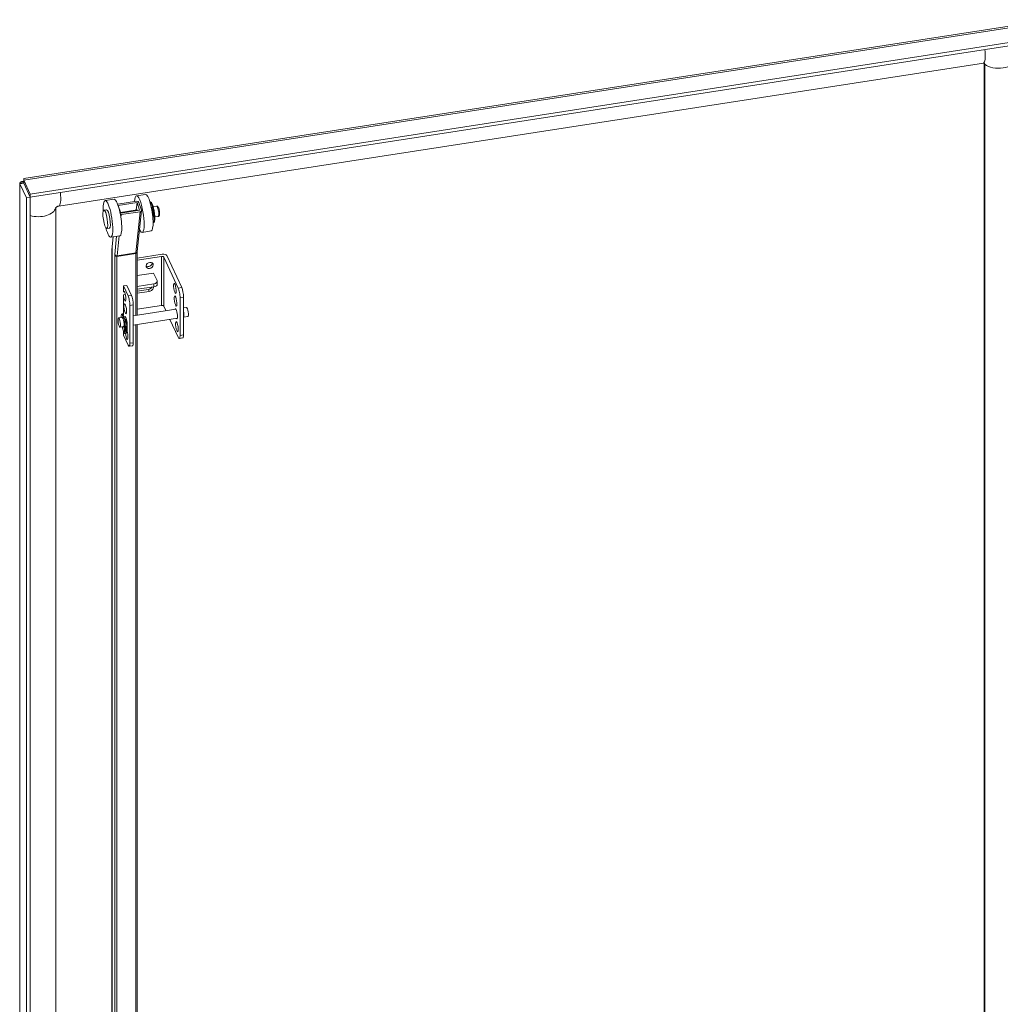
# Model space of a CAD drawing. Header units: inches. Extents: x 11 to 361, y 7 to 222.
# Tile 171 of 174: x 311 to 328, y 194 to 210. Entities that reach past the tile are written whole.
import ezdxf

# ---------------------------------------------------------------- set-up
doc = ezdxf.new("R2010")
doc.units = ezdxf.units.IN
doc.header["$LTSCALE"] = 22
doc.header["$MEASUREMENT"] = 0
doc.layers.add('Visible (ANSI)', color=7, linetype='Continuous', lineweight=5)
doc.layers.add('Visible Narrow (ANSI)', color=7, linetype='Continuous', lineweight=5)

msp = doc.modelspace()

# ---------------------------------------------------------------- linework, layer by layer
at = {"layer": 'Visible (ANSI)'}
for p, q in [((310.98926, 207.58305), (328.42411, 210.28024)), ((328.50012, 210.01326), (311.09571, 207.32079)), ((328.50012, 209.95988), (311.09571, 207.26741)), ((327.26996, 209.54384), (311.58203, 207.11691)), ((327.28106, 180.14184), (327.28106, 209.54453)), ((327.29168, 180.12015), (327.29168, 209.52392)), ((310.91773, 177.15581), (310.91773, 207.50523)), ((310.9851, 207.50439), (310.92196, 207.49462)), ((310.92196, 207.49462), (311.03214, 207.25721)), ((310.9851, 207.50439), (311.09528, 207.26698)), ((311.09571, 207.32079), (310.98553, 207.55819)), ((310.98553, 207.50482), (310.98553, 207.55819)), ((310.98553, 207.50482), (311.09571, 207.26741)), ((311.09571, 207.26741), (311.09571, 207.32079)), ((313.05129, 207.31457), (312.8995, 207.29108)), ((311.09528, 207.26698), (311.03214, 207.25721)), ((311.03214, 207.25721), (311.03214, 176.89187)), ((311.09528, 207.26698), (311.09528, 176.90164)), ((312.51942, 207.23229), (312.36763, 207.2088)), ((312.90147, 207.19832), (312.5821, 207.14891)), ((312.58996, 207.12534), (312.90932, 207.17474)), ((312.63349, 206.99475), (312.58996, 207.12534)), ((312.89634, 207.04985), (312.90932, 207.17474)), ((312.90932, 207.17474), (312.95285, 207.04416)), ((312.93968, 207.17944), (312.98321, 207.04885)), ((313.12658, 207.18708), (313.13758, 207.18878)), ((313.18307, 207.10637), (313.24141, 207.1154)), ((311.52785, 207.08525), (311.52785, 192.15581)), ((311.52788, 207.08639), (311.52788, 192.15581)), ((312.34612, 207.04646), (312.39166, 207.05351)), ((312.62891, 207.00848), (312.90937, 207.05187)), ((312.95285, 207.04416), (312.63349, 206.99475)), ((312.64135, 206.97118), (312.96071, 207.02059)), ((312.98411, 207.04091), (312.91153, 206.34274)), ((313.15133, 207.0893), (313.15516, 207.08989)), ((313.17468, 206.93835), (313.17851, 206.93894)), ((313.18063, 206.83766), (313.19163, 206.83937)), ((313.21009, 206.93167), (313.26843, 206.94069)), ((312.39417, 206.73587), (312.43971, 206.74292)), ((313.14739, 206.69338), (312.9956, 206.6699)), ((312.61552, 206.6111), (312.46373, 206.58762)), ((312.50309, 206.59371), (312.48612, 206.43042)), ((312.48358, 206.37555), (312.48358, 192.64674)), ((312.91086, 206.32786), (312.91086, 205.26478)), ((313.33775, 206.30009), (312.91086, 206.23406)), ((312.91086, 206.19836), (313.32588, 206.26257)), ((313.36438, 206.24974), (313.60881, 205.72305)), ((313.41474, 206.27443), (313.66649, 205.73197)), ((312.91086, 205.93559), (313.18927, 205.97866)), ((313.18927, 205.97866), (313.24914, 205.84966)), ((312.91086, 205.75187), (313.19536, 205.79588)), ((313.25174, 205.8383), (313.25174, 205.78954)), ((312.67722, 205.76031), (312.75576, 205.59108)), ((312.7349, 205.76923), (312.81344, 205.60001)), ((313.19536, 205.74713), (312.91086, 205.70311)), ((312.91086, 205.67105), (313.10035, 205.70036)), ((313.11581, 205.66706), (312.91086, 205.63535)), ((313.18927, 205.74618), (313.18927, 205.74052)), ((313.63932, 204.91853), (313.63932, 205.56109)), ((313.697, 205.57002), (313.697, 204.92746)), ((312.67188, 205.28658), (312.65609, 205.28414)), ((312.66218, 205.28279), (312.67797, 205.28523)), ((312.66678, 205.21872), (312.66218, 205.28279)), ((312.67797, 205.28523), (312.68257, 205.22116)), ((312.78627, 204.78657), (312.78627, 205.42913)), ((312.84395, 205.43805), (312.84395, 204.79549)), ((312.84395, 205.25443), (313.56934, 205.36665)), ((313.32588, 205.42755), (312.91086, 205.36334)), ((313.36438, 205.41472), (313.39892, 205.34028)), ((313.697, 205.38639), (313.74883, 205.39441)), ((312.59524, 205.21595), (312.65595, 205.22534)), ((312.66568, 205.21874), (312.66439, 205.21854)), ((312.68198, 205.22937), (312.71629, 205.23468)), ((312.70123, 205.19866), (312.69389, 205.1281)), ((312.71701, 205.2011), (312.70123, 205.19866)), ((312.84395, 205.09573), (313.59332, 205.21166)), ((313.46764, 205.19222), (313.60881, 204.88803)), ((313.697, 205.2277), (313.7728, 205.23943)), ((312.61921, 205.06097), (312.67993, 205.07036)), ((312.67061, 205.06892), (312.66896, 205.05815)), ((312.69799, 205.08126), (312.68592, 205.07939)), ((312.69445, 205.00323), (312.68935, 205.05842)), ((312.69867, 205.08041), (312.71395, 205.06503)), ((312.70421, 205.07412), (312.70483, 205.07421)), ((312.70513, 205.06087), (312.71023, 205.00568)), ((312.7231, 204.95549), (312.70731, 204.95305)), ((312.73829, 205.07939), (312.74027, 205.07969)), ((312.91086, 205.10608), (312.91086, 192.8053)), ((312.67722, 204.92529), (312.75576, 204.75606)), ((313.68451, 204.87671), (313.62683, 204.86779)), ((312.83146, 204.74474), (312.77378, 204.73582))]:
    msp.add_line(p, q, dxfattribs=at)
for centre, major_axis, ratio, start_param, end_param in [((327.25373, 209.51805), (0.03564, 0.01654), 0.78867513, 5.9323059, 6.70105522), ((311.5658, 207.09112), (-0.53453, -0.24807), 0.78867513, 5.35295506, 5.35416238), ((312.94755, 206.98049), (-0.04805, 0.31059), 0.21132487, 2.54604679, 7.06825404), ((313.09934, 207.00398), (-0.04805, 0.31059), 0.21132487, 3.14159265, 6.28318531), ((312.41568, 206.89821), (-0.04805, 0.31059), 0.21132487, 2.04990116, 7.3748768), ((312.56747, 206.9217), (-0.04805, 0.31059), 0.21132487, 3.14159265, 6.28318531), ((312.58996, 207.12534), (0.03126, -0.00325), 0.76180168, 1.90309214, 1.97625975), ((312.90932, 207.17474), (0.03126, -0.00325), 0.76180168, 0.33229582, 1.90309214), ((313.15246, 207.01219), (0.02703, -0.17471), 0.21132487, 0.03125367, 3.11033899), ((313.16461, 207.01407), (0.02703, -0.17471), 0.21132487, 0, 3.14159265), ((311.5658, 207.09112), (-0.03564, -0.01654), 0.78867513, 5.8653154, 5.9323059), ((312.41568, 206.89821), (0.02402, -0.1553), 0.21132487, 0, 3.14159265), ((312.63349, 206.99475), (-0.03126, 0.00325), 0.76180168, 1.4213663, 1.90309214), ((312.91719, 206.9758), (-0.01201, 0.07765), 0.21132487, 5.62391323, 6.52038417), ((312.95285, 207.04416), (0.03126, -0.00325), 0.76180168, 5.0446848, 6.61548112), ((313.35402, 206.26504), (0.06286, 0), 0.57735027, 0.26179939, 1.83259571), ((313.10703, 206.14225), (-0.05702, -0.02646), 0.78867513, 0.37931616, 2.7622765), ((313.33402, 206.24504), (0.03143, 0), 0.57735027, 0.26179939, 1.83259571), ((313.17568, 205.8383), (0.07606, 0), 0.57735027, 4.97418837, 6.54498469), ((313.17568, 205.78954), (0.07606, 0), 0.57735027, 4.97418837, 6.28318531), ((312.69842, 205.58839), (-0.01329, 0.08588), 0.21132487, 1.28035637, 6.88059297), ((313.10035, 205.76246), (0.06899, 0.03202), 0.78867513, 4.36150957, 5.42752335), ((313.11581, 205.72916), (0.06899, 0.03202), 0.78867513, 4.36150957, 5.9323059), ((313.60881, 205.62682), (0.01802, -0.11647), 0.21132487, 0.93888201, 2.50967834), ((313.66649, 205.63574), (-0.01802, 0.11647), 0.21132487, 4.08047467, 5.65127099), ((312.75576, 205.49485), (0.01802, -0.11647), 0.21132487, 0.93888201, 2.50967834), ((312.81344, 205.50378), (-0.01802, 0.11647), 0.21132487, 4.08047467, 5.65127099), ((312.6817, 205.1186), (-0.02561, 0.16555), 0.21132487, 6.1183515, 7.14211896), ((312.69749, 205.12104), (-0.02561, 0.16555), 0.21132487, 6.1183515, 6.28318531), ((313.33402, 205.41002), (0.03143, 0), 0.57735027, 0.26179939, 1.83259571), ((313.57351, 205.28794), (-0.01329, 0.08588), 0.21132487, 2.69598937, 6.72878859), ((313.68353, 205.30496), (0.01199, -0.07749), 0.21132487, 0.09346193, 1.7843021), ((313.68353, 205.30496), (0.01076, -0.06957), 0.21132487, 0.19958135, 1.67818268), ((313.76082, 205.31692), (0.01199, -0.07749), 0.21132487, 0, 3.14159265), ((312.6817, 205.1186), (0.02561, -0.16555), 0.21132487, 4.99927293, 8.32578315), ((312.66794, 205.14785), (0.01199, -0.07749), 0.21132487, 0, 3.14159265), ((312.69223, 205.15161), (-0.01199, 0.07749), 0.21132487, 5.22902366, 6.17885377), ((312.69223, 205.15161), (-0.01076, 0.06957), 0.21132487, 5.21057141, 6.20998043), ((312.72046, 205.15598), (-0.01329, 0.08588), 0.21132487, 3.4532931, 6.72878859), ((312.69749, 205.12104), (0.02561, -0.16555), 0.21132487, 0, 2.04259784), ((312.68697, 205.12648), (-0.02556, 0.16523), 0.21132487, 1.90211239, 1.9191984), ((312.66514, 205.07077), (0.0024, -0.01553), 0.21132487, 5.06079106, 6.87300147), ((312.6817, 205.06612), (-0.0048, 0.03106), 0.21132487, 4.42954052, 5.11430948), ((312.697, 205.09848), (0.00288, -0.01864), 0.21132487, 4.92488498, 6.00033685), ((312.69827, 204.99939), (0.0024, -0.01553), 0.21132487, 4.42954052, 6.24175093), ((312.67644, 205.14917), (0.02556, -0.16523), 0.21132487, 6.24175093, 7.09749972), ((312.69749, 205.06856), (0.0048, -0.03106), 0.21132487, 1.28794786, 1.78564584), ((312.69223, 205.15161), (0.01199, -0.07749), 0.21132487, 6.22738206, 6.31853277), ((312.71406, 205.00183), (0.0024, -0.01553), 0.21132487, 4.42954052, 5.14106389), ((312.73258, 204.9374), (-0.01329, 0.08588), 0.21132487, 0.06455486, 0.69616742), ((312.73258, 204.9374), (0.01329, -0.08588), 0.21132487, 4.48806441, 8.50559407), ((312.71534, 205.04997), (-0.0024, 0.01553), 0.21132487, 3.95590707, 6.00033685), ((312.75576, 204.85229), (0.01802, -0.11647), 0.21132487, 5.65127099, 7.22206732), ((312.81344, 204.86122), (0.01802, -0.11647), 0.21132487, 0, 0.93888201), ((313.60881, 204.98426), (0.01802, -0.11647), 0.21132487, 5.65127099, 7.22206732), ((313.66649, 204.99318), (0.01802, -0.11647), 0.21132487, 0, 0.93888201)]:
    msp.add_ellipse(centre, major_axis=major_axis, ratio=ratio, start_param=start_param, end_param=end_param, dxfattribs=at)
for centre, major_axis, ratio in [((312.37015, 206.89117), (-0.02402, 0.1553), 0.21132487), ((313.12249, 206.10895), (-0.05702, -0.02646), 0.78867513), ((313.55147, 205.72036), (0.01329, -0.08588), 0.21132487), ((312.70899, 205.37315), (0.01329, -0.08588), 0.21132487), ((313.56204, 205.50512), (0.01329, -0.08588), 0.21132487), ((312.60722, 205.13846), (0.01199, -0.07749), 0.21132487), ((313.58563, 205.06937), (0.01329, -0.08588), 0.21132487)]:
    msp.add_ellipse(centre, major_axis=major_axis, ratio=ratio, dxfattribs=at)
for points, knots in [([(327.28368, 209.54431), (327.28368, 209.54431), (327.28368, 209.54431), (327.28364, 209.54431), (327.28303, 209.54443), (327.28079, 209.5446), (327.27916, 209.54465), (327.2751, 209.54448), (327.27267, 209.54426), (327.26996, 209.54384)], [4.30836431, 4.30836431, 4.30836431, 4.30836431, 4.313187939, 4.313187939, 4.446254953, 4.446254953, 4.579321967, 4.579321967, 4.71238898, 4.71238898, 4.71238898, 4.71238898]), ([(310.98561, 207.5357), (310.95908, 207.53508), (310.93745, 207.52893), (310.92644, 207.52018), (310.92092, 207.5158), (310.91796, 207.51083), (310.91774, 207.50583)], [0.20998393, 0.20998393, 0.20998393, 0.20998393, 0.9322262, 0.9322262, 0.9322262, 1.29453309, 1.29453309, 1.29453309, 1.29453309]), ([(310.98556, 207.50613), (310.98495, 207.50606), (310.98445, 207.50597), (310.98407, 207.50586), (310.98249, 207.5054), (310.98285, 207.50475), (310.9851, 207.50439)], [1.020386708, 1.020386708, 1.020386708, 1.020386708, 1.127197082, 1.127197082, 1.127197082, 1.570796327, 1.570796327, 1.570796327, 1.570796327]), ([(311.58203, 207.11691), (311.57914, 207.11647), (311.57594, 207.11579), (311.5695, 207.11402), (311.56629, 207.11296), (311.55997, 207.11049), (311.55688, 207.10909), (311.55092, 207.10605), (311.54806, 207.10439), (311.54267, 207.10092), (311.54015, 207.09909), (311.53556, 207.0954), (311.53352, 207.09353), (311.53003, 207.09), (311.52866, 207.08837), (311.52683, 207.08594), (311.52641, 207.08519), (311.52641, 207.08519)], [4.71238898, 4.71238898, 4.71238898, 4.71238898, 4.85421408, 4.85421408, 4.98537972, 4.98537972, 5.11182984, 5.11182984, 5.23782788, 5.23782788, 5.36730965, 5.36730965, 5.50490831, 5.50490831, 5.65714461, 5.65714461, 5.81817247, 5.81817247, 5.81817247, 5.81817247]), ([(313.26843, 206.94069), (313.27126, 206.94113), (313.27397, 206.94213), (313.27874, 206.94483), (313.2807, 206.94655), (313.28435, 206.95056), (313.2857, 206.95283), (313.28885, 206.95921), (313.28984, 206.96312), (313.29221, 206.97572), (313.29259, 206.98532), (313.29202, 207.00393), (313.29139, 207.01221), (313.28946, 207.02876), (313.28819, 207.03702), (313.28513, 207.05306), (313.28334, 207.06084), (313.27929, 207.0755), (313.27703, 207.08233), (313.27161, 207.09542), (313.26884, 207.10127), (313.26181, 207.1088), (313.2598, 207.11063), (313.25426, 207.1139), (313.25061, 207.11536), (313.2447, 207.11572), (313.24304, 207.11565), (313.24141, 207.1154)], [6.02406408, 6.02406408, 6.02406408, 6.02406408, 6.10381701, 6.10381701, 6.19314719, 6.19314719, 6.31703519, 6.31703519, 6.56378089, 6.56378089, 7.06505152, 7.06505152, 7.41959673, 7.41959673, 7.75933819, 7.75933819, 8.0989132, 8.0989132, 8.45149625, 8.45149625, 8.86488388, 8.86488388, 8.99439869, 8.99439869, 9.11952845, 9.11952845, 9.16565673, 9.16565673, 9.16565673, 9.16565673]), ([(311.52788, 207.08656), (311.52788, 207.08655), (311.52788, 207.08653), (311.52788, 207.08651), (311.52788, 207.08649), (311.52788, 207.08647), (311.52788, 207.08646), (311.52788, 207.08643), (311.52788, 207.08642), (311.52788, 207.0864), (311.52788, 207.08639), (311.52788, 207.08639)], [6.2423557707, 6.2423557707, 6.2423557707, 6.2423557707, 6.250521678, 6.250521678, 6.2586875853, 6.2586875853, 6.2668534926, 6.2668534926, 6.2750193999, 6.2750193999, 6.2831853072, 6.2831853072, 6.2831853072, 6.2831853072]), ([(313.17681, 206.9296), (313.17681, 206.9296), (313.17682, 206.92961), (313.17687, 206.92976), (313.17713, 206.93054), (313.17778, 206.9335), (313.17821, 206.93609), (313.17898, 206.94346), (313.17926, 206.94868), (313.17938, 206.96152), (313.17913, 206.96941), (313.17795, 206.98686), (313.17697, 206.99651), (313.17431, 207.01626), (313.17262, 207.02637), (313.16874, 207.0457), (313.16656, 207.05492), (313.16206, 207.07117), (313.15975, 207.07828), (313.1556, 207.08913), (313.15372, 207.09318), (313.15142, 207.09733), (313.15072, 207.09829), (313.15072, 207.09829)], [6.37627599, 6.37627599, 6.37627599, 6.37627599, 6.39016252, 6.39016252, 6.52097296, 6.52097296, 6.70074546, 6.70074546, 6.93494469, 6.93494469, 7.20852401, 7.20852401, 7.50184635, 7.50184635, 7.80212312, 7.80212312, 8.10084251, 8.10084251, 8.38776979, 8.38776979, 8.64267163, 8.64267163, 8.81344482, 8.81344482, 8.81344482, 8.81344482]), ([(312.48612, 206.43042), (312.48577, 206.42713), (312.48547, 206.42376), (312.48492, 206.41687), (312.48469, 206.41335), (312.48428, 206.40616), (312.48412, 206.4025), (312.48385, 206.39503), (312.48375, 206.39123), (312.48361, 206.38349), (312.48358, 206.37955), (312.48358, 206.37555)], [4.450589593, 4.450589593, 4.450589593, 4.450589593, 4.50294947, 4.50294947, 4.555309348, 4.555309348, 4.607669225, 4.607669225, 4.660029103, 4.660029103, 4.71238898, 4.71238898, 4.71238898, 4.71238898]), ([(312.91153, 206.34274), (312.91145, 206.34195), (312.91137, 206.34112), (312.91123, 206.33937), (312.91117, 206.33845), (312.91106, 206.33653), (312.91101, 206.33553), (312.91094, 206.33345), (312.91091, 206.33238), (312.91087, 206.33017), (312.91086, 206.32903), (312.91086, 206.32786)], [4.450589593, 4.450589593, 4.450589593, 4.450589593, 4.50294947, 4.50294947, 4.555309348, 4.555309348, 4.607669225, 4.607669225, 4.660029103, 4.660029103, 4.71238898, 4.71238898, 4.71238898, 4.71238898])]:
    msp.add_open_spline(points, degree=3, knots=knots, dxfattribs=at)
for points in [[(327.28192, 209.54387), (327.28192, 209.54387), (327.28185, 209.54394), (327.28169, 209.54407)], [(310.91774, 207.50583), (310.91757, 207.50202), (310.919, 207.4982), (310.92196, 207.49462)], [(310.98553, 207.55819), (310.98633, 207.57396), (310.98719, 207.58241), (310.98928, 207.58287)], [(311.07763, 207.30637), (311.07751, 207.30618), (311.07739, 207.306), (311.07726, 207.30582)]]:
    msp.add_open_spline(points, degree=3, dxfattribs=at)
at = {"layer": 'Visible Narrow (ANSI)'}
for p, q in [((328.46584, 210.2624), (310.98553, 207.55819)), ((310.92196, 207.49462), (310.92196, 177.12928)), ((311.02677, 207.41596), (311.02677, 207.4146)), ((312.63555, 206.91545), (312.64135, 206.97118)), ((312.96071, 207.02059), (312.88812, 206.32242)), ((312.48702, 206.42247), (312.50485, 206.59398)), ((312.56289, 206.60296), (312.53055, 206.29189)), ((312.56876, 206.27301), (312.60372, 206.60928)), ((312.48465, 192.64205), (312.48465, 206.37085)), ((312.56821, 206.26092), (312.88757, 206.31033)), ((312.56876, 206.27301), (312.88812, 206.32242)), ((312.88757, 206.31033), (312.88757, 205.26117)), ((312.52972, 206.27376), (312.52972, 192.54495)), ((312.56821, 192.53212), (312.56821, 206.26092)), ((313.32588, 206.26257), (313.32588, 205.42755)), ((313.36438, 205.41472), (313.36438, 206.24974)), ((313.19536, 205.79588), (313.19536, 205.74713)), ((312.7349, 205.76923), (312.67722, 205.76031)), ((312.67722, 205.76031), (312.67722, 205.65782)), ((312.67722, 205.65782), (312.69764, 205.66098)), ((312.712, 205.61568), (312.67722, 205.6103)), ((312.67722, 205.6103), (312.67722, 205.28562)), ((313.10035, 205.70036), (313.11581, 205.66706)), ((313.18682, 205.7458), (313.18927, 205.74052)), ((313.66649, 205.73197), (313.60881, 205.72305)), ((312.81344, 205.60001), (312.75576, 205.59108)), ((313.63932, 205.56109), (313.697, 205.57002)), ((312.78627, 205.42913), (312.84395, 205.43805)), ((312.68257, 205.22116), (312.66678, 205.21872)), ((312.66287, 205.06499), (312.67019, 205.06613)), ((312.67722, 204.99221), (312.67722, 204.92529)), ((312.68935, 205.05842), (312.70513, 205.06087)), ((312.69445, 205.00323), (312.71023, 205.00568)), ((312.70053, 204.98385), (312.70343, 204.9843)), ((312.88757, 205.10248), (312.88757, 192.85194)), ((312.84395, 204.79549), (312.78627, 204.78657)), ((313.697, 204.92746), (313.63932, 204.91853))]:
    msp.add_line(p, q, dxfattribs=at)
for centre, major_axis, ratio, start_param, end_param in [((327.22451, 209.83762), (0.04545, -0.29377), 0.21132487, 0, 1.31855939), ((327.35279, 209.5456), (-0.07173, 0), 0.57735027, 0.02632351, 0.55105921), ((327.52809, 209.62797), (0.29727, 0), 0.57735027, 3.79291771, 6.15545903), ((311.53658, 207.41069), (0.04545, -0.29377), 0.21132487, 0, 1.31855939), ((313.25492, 207.02804), (-0.01351, 0.08735), 0.21132487, 3.14159265, 6.28318531), ((311.233, 207.10711), (0.29727, 0), 0.57735027, 4.23069035, 6.15545903), ((311.45615, 207.08639), (0.07173, 0), 0.57735027, 6.25572487, 6.28318531), ((313.15246, 207.01219), (-0.01652, 0.10677), 0.21132487, 3.56118195, 5.86359601), ((313.18358, 207.01701), (-0.01351, 0.08735), 0.21132487, 4.38069815, 5.04407981), ((312.51501, 206.37555), (-0.03143, 0), 0.57735027, 0, 0.26179939), ((312.55412, 206.22117), (-0.04103, 0.26524), 0.21132487, 0.67708263, 0.93888201), ((312.51738, 206.42717), (-0.03126, 0.00325), 0.76180168, 0, 0.33229582), ((312.55412, 206.22117), (0.01441, -0.09318), 0.21132487, 3.81867528, 4.08047467), ((312.5609, 206.29658), (-0.03126, 0.00325), 0.76180168, 0.33229582, 1.90309214), ((312.87944, 206.32786), (0.03143, 0), 0.57735027, 4.97418837, 6.28318531), ((312.90384, 206.27528), (0.00961, -0.06212), 0.21132487, 3.81867528, 4.08047467), ((312.88027, 206.34599), (0.03126, -0.00325), 0.76180168, 5.0446848, 6.28318531), ((312.56007, 206.27845), (-0.03143, 0), 0.57735027, 0.26179939, 1.83259571), ((312.58448, 206.22587), (-0.00961, 0.06212), 0.21132487, 0.67708263, 0.93888201), ((312.67644, 205.14917), (-0.01076, 0.06957), 0.21132487, 6.20998043, 6.28318531), ((312.67644, 205.14917), (-0.01076, 0.06957), 0.21132487, 3.76368922, 4.37225921)]:
    msp.add_ellipse(centre, major_axis=major_axis, ratio=ratio, start_param=start_param, end_param=end_param, dxfattribs=at)
msp.add_open_spline([(310.98553, 207.50952), (310.98342, 207.5098), (310.98129, 207.51004), (310.96985, 207.51103), (310.96074, 207.51088), (310.94009, 207.50922), (310.92921, 207.50766), (310.91774, 207.50583)], degree=3, knots=[-0.333809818, -0.333809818, -0.333809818, -0.333809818, -0.30048375, -0.30048375, -0.156304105, -0.156304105, 0, 0, 0, 0], dxfattribs=at)

doc.saveas('drawing.dxf')
